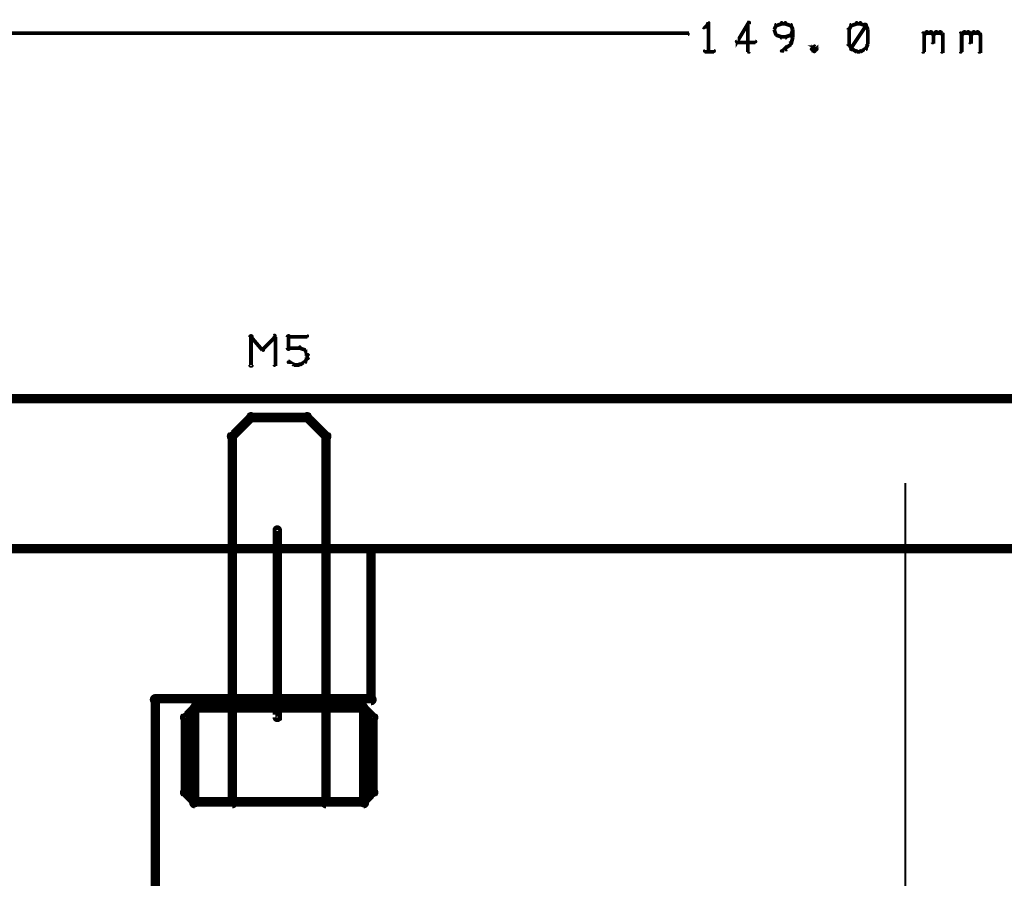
# Model space of a CAD drawing. Extents: x 35 to 575, y 26 to 553.
# Tile 6 of 125: x 125 to 178, y 85 to 131. Entities that reach past the tile are written whole.
import ezdxf

# ---------------------------------------------------------------- set-up
doc = ezdxf.new("R2010")
doc.units = 0
for name, color, linetype in [('DIMENSIONS', 3, 'CONTINUOUS'), ('DRAWING', 1, 'CONTINUOUS'), ('DRAWING2', 4, 'CONTINUOUS')]:
    doc.layers.add(name, color=color, linetype=linetype)

msp = doc.modelspace()

# ---------------------------------------------------------------- linework, layer by layer
at = {"layer": 'DIMENSIONS', "color": 94}
for points in [[(161.9, 130.5, 0.1, 0.1, 1), (161.9, 130.6, 0, 0, 0), (161.9, 130.5, 0, 0, 0), (161.9, 130.5, 0.2, 0.2, 0), (161.7, 130.3, 0.2, 0.2, 0), (161.7, 130.3, 0, 0, 0), (161.7, 130.3, 0.1, 0.1, 0), (161.6, 130.3, 0.1, 0.1, 1), (161.7, 130.3, 0, 0, 0)], [(161.8, 129, 0.1, 0.1, 1), (161.9, 129, 0, 0, 0), (161.9, 129, 0, 0, 0), (161.9, 129, 0.2, 0.2, 0), (161.9, 130.5, 0.2, 0.2, 0), (161.9, 130.5, 0, 0, 0), (161.9, 130.5, 0.1, 0.1, 0), (161.9, 130.5, 0.1, 0.1, 1), (161.8, 130.5, 0, 0, 0)], [(164.1, 130.5, 0.1, 0.1, 1), (164, 130.6, 0, 0, 0), (164, 130.5, 0, 0, 0), (164, 130.5, 0.2, 0.2, 0), (163.4, 129.5, 0.2, 0.2, 0), (163.4, 129.5, 0, 0, 0), (163.4, 129.5, 0.1, 0.1, 0), (163.4, 129.6, 0.1, 0.1, 1), (163.4, 129.5, 0, 0, 0)], [(164, 129, 0.1, 0.1, 1), (164.1, 129, 0, 0, 0), (164, 129, 0, 0, 0), (164, 129, 0.2, 0.2, 0), (164, 130.5, 0.2, 0.2, 0), (164, 130.5, 0, 0, 0), (164, 130.5, 0.1, 0.1, 0), (164.1, 130.5, 0.1, 0.1, 1), (164, 130.5, 0, 0, 0)], [(165.6, 130.4, 0.1, 0.1, 1), (165.5, 130.4, 0, 0, 0), (165.5, 130.4, 0, 0, 0), (165.5, 130.4, 0.2, 0.2, 0), (165.4, 130.2, 0.2, 0.2, 0), (165.4, 130.2, 0, 0, 0), (165.4, 130.2, 0.1, 0.1, 0), (165.4, 130.2, 0.1, 0.1, 1), (165.4, 130.2, 0, 0, 0)], [(165.4, 130.2, 0.1, 0.1, 1), (165.4, 130.2, 0, 0, 0), (165.4, 130.2, 0, 0, 0), (165.4, 130.2, 0.2, 0.2, 0), (165.5, 129.9, 0.2, 0.2, 0), (165.5, 129.9, 0, 0, 0), (165.5, 129.9, 0.1, 0.1, 0), (165.5, 129.9, 0.1, 0.1, 1), (165.6, 129.9, 0, 0, 0)], [(165.8, 130.5, 0.1, 0.1, 1), (165.8, 130.6, 0, 0, 0), (165.8, 130.5, 0, 0, 0), (165.8, 130.5, 0.2, 0.2, 0), (165.5, 130.4, 0.2, 0.2, 0), (165.5, 130.4, 0, 0, 0), (165.5, 130.4, 0.1, 0.1, 0), (165.5, 130.5, 0.1, 0.1, 1), (165.5, 130.4, 0, 0, 0)], [(166, 130.5, 0.1, 0.1, 1), (166, 130.6, 0, 0, 0), (166, 130.5, 0, 0, 0), (166, 130.5, 0.2, 0.2, 0), (165.8, 130.5, 0.2, 0.2, 0), (165.8, 130.5, 0, 0, 0), (165.8, 130.5, 0.1, 0.1, 0), (165.8, 130.6, 0.1, 0.1, 1), (165.8, 130.5, 0, 0, 0)], [(166.3, 130.4, 0.1, 0.1, 1), (166.3, 130.5, 0, 0, 0), (166.3, 130.4, 0, 0, 0), (166.3, 130.4, 0.2, 0.2, 0), (166, 130.5, 0.2, 0.2, 0), (166, 130.5, 0, 0, 0), (166, 130.5, 0.1, 0.1, 0), (166, 130.6, 0.1, 0.1, 1), (166, 130.5, 0, 0, 0)], [(166.4, 130.2, 0.1, 0.1, 1), (166.4, 130.2, 0, 0, 0), (166.4, 130.2, 0, 0, 0), (166.4, 130.2, 0.2, 0.2, 0), (166.3, 130.4, 0.2, 0.2, 0), (166.3, 130.4, 0, 0, 0), (166.3, 130.4, 0.1, 0.1, 0), (166.3, 130.4, 0.1, 0.1, 1), (166.2, 130.4, 0, 0, 0)], [(166.2, 129.9, 0.1, 0.1, 1), (166.3, 129.9, 0, 0, 0), (166.3, 129.9, 0, 0, 0), (166.3, 129.9, 0.2, 0.2, 0), (166.4, 130.2, 0.2, 0.2, 0), (166.4, 130.2, 0, 0, 0), (166.4, 130.2, 0.1, 0.1, 0), (166.4, 130.2, 0.1, 0.1, 1), (166.4, 130.2, 0, 0, 0)], [(166.3, 129.8, 0.1, 0.1, 1), (166.4, 129.8, 0, 0, 0), (166.4, 129.8, 0, 0, 0), (166.4, 129.8, 0.2, 0.2, 0), (166.4, 130.2, 0.2, 0.2, 0), (166.4, 130.2, 0, 0, 0), (166.4, 130.2, 0.1, 0.1, 0), (166.4, 130.2, 0.1, 0.1, 1), (166.3, 130.2, 0, 0, 0)], [(169.4, 130.2, 0.1, 0.1, 1), (169.3, 130.2, 0, 0, 0), (169.4, 130.2, 0, 0, 0), (169.4, 130.2, 0.2, 0.2, 0), (169.4, 129.4, 0.2, 0.2, 0), (169.4, 129.4, 0, 0, 0), (169.4, 129.4, 0.1, 0.1, 0), (169.3, 129.4, 0.1, 0.1, 1), (169.4, 129.4, 0, 0, 0)], [(169.6, 130.4, 0.1, 0.1, 1), (169.5, 130.4, 0, 0, 0), (169.5, 130.4, 0, 0, 0), (169.5, 130.4, 0.2, 0.2, 0), (169.4, 130.2, 0.2, 0.2, 0), (169.4, 130.2, 0, 0, 0), (169.4, 130.2, 0.1, 0.1, 0), (169.4, 130.2, 0.1, 0.1, 1), (169.4, 130.2, 0, 0, 0)], [(169.8, 130.5, 0.1, 0.1, 1), (169.8, 130.6, 0, 0, 0), (169.8, 130.5, 0, 0, 0), (169.8, 130.5, 0.2, 0.2, 0), (169.5, 130.4, 0.2, 0.2, 0), (169.5, 130.4, 0, 0, 0), (169.5, 130.4, 0.1, 0.1, 0), (169.5, 130.5, 0.1, 0.1, 1), (169.5, 130.4, 0, 0, 0)], [(169.5, 129.2, 0.1, 0.1, 1), (169.6, 129.1, 0, 0, 0), (169.5, 129.2, 0, 0, 0), (169.5, 129.2, 0.2, 0.2, 0), (170.3, 130.4, 0.2, 0.2, 0), (170.3, 130.4, 0, 0, 0), (170.3, 130.4, 0.1, 0.1, 0), (170.3, 130.4, 0.1, 0.1, 1), (170.2, 130.5, 0, 0, 0)], [(170, 130.5, 0.1, 0.1, 1), (170, 130.6, 0, 0, 0), (170, 130.5, 0, 0, 0), (170, 130.5, 0.2, 0.2, 0), (169.8, 130.5, 0.2, 0.2, 0), (169.8, 130.5, 0, 0, 0), (169.8, 130.5, 0.1, 0.1, 0), (169.8, 130.6, 0.1, 0.1, 1), (169.8, 130.5, 0, 0, 0)], [(170.3, 130.4, 0.1, 0.1, 1), (170.3, 130.5, 0, 0, 0), (170.3, 130.4, 0, 0, 0), (170.3, 130.4, 0.2, 0.2, 0), (170, 130.5, 0.2, 0.2, 0), (170, 130.5, 0, 0, 0), (170, 130.5, 0.1, 0.1, 0), (170, 130.6, 0.1, 0.1, 1), (170, 130.5, 0, 0, 0)], [(170.4, 130.2, 0.1, 0.1, 1), (170.4, 130.2, 0, 0, 0), (170.4, 130.2, 0, 0, 0), (170.4, 130.2, 0.2, 0.2, 0), (170.3, 130.4, 0.2, 0.2, 0), (170.3, 130.4, 0, 0, 0), (170.3, 130.4, 0.1, 0.1, 0), (170.3, 130.4, 0.1, 0.1, 1), (170.2, 130.4, 0, 0, 0)], [(170.3, 129.4, 0.1, 0.1, 1), (170.4, 129.4, 0, 0, 0), (170.4, 129.4, 0, 0, 0), (170.4, 129.4, 0.2, 0.2, 0), (170.4, 130.2, 0.2, 0.2, 0), (170.4, 130.2, 0, 0, 0), (170.4, 130.2, 0.1, 0.1, 0), (170.4, 130.2, 0.1, 0.1, 1), (170.3, 130.2, 0, 0, 0)], [(95.8, 130, 0.1, 0.1, 1), (95.8, 129.9, 0, 0, 0), (95.8, 130, 0, 0, 0), (95.8, 130, 0.2, 0.2, 0), (160.8, 130, 0.2, 0.2, 0), (160.8, 130, 0, 0, 0), (160.8, 130, 0.1, 0.1, 0), (160.8, 129.9, 0.1, 0.1, 1), (160.8, 130, 0, 0, 0)], [(165.5, 130, 0.1, 0.1, 1), (165.5, 129.9, 0, 0, 0), (165.5, 129.9, 0, 0, 0), (165.5, 129.9, 0.2, 0.2, 0), (165.8, 129.8, 0.2, 0.2, 0), (165.8, 129.8, 0, 0, 0), (165.8, 129.8, 0.1, 0.1, 0), (165.8, 129.8, 0.1, 0.1, 1), (165.8, 129.8, 0, 0, 0)], [(165.8, 129.8, 0.1, 0.1, 1), (165.8, 129.7, 0, 0, 0), (165.8, 129.8, 0, 0, 0), (165.8, 129.8, 0.2, 0.2, 0), (166, 129.8, 0.2, 0.2, 0), (166, 129.8, 0, 0, 0), (166, 129.8, 0.1, 0.1, 0), (166, 129.7, 0.1, 0.1, 1), (166, 129.8, 0, 0, 0)], [(166, 129.8, 0.1, 0.1, 1), (166, 129.8, 0, 0, 0), (166, 129.8, 0, 0, 0), (166, 129.8, 0.2, 0.2, 0), (166.3, 129.9, 0.2, 0.2, 0), (166.3, 129.9, 0, 0, 0), (166.3, 129.9, 0.1, 0.1, 0), (166.3, 129.9, 0.1, 0.1, 1), (166.3, 130, 0, 0, 0)], [(166.2, 129.4, 0.1, 0.1, 1), (166.3, 129.4, 0, 0, 0), (166.3, 129.4, 0, 0, 0), (166.3, 129.4, 0.2, 0.2, 0), (166.4, 129.8, 0.2, 0.2, 0), (166.4, 129.8, 0, 0, 0), (166.4, 129.8, 0.1, 0.1, 0), (166.4, 129.8, 0.1, 0.1, 1), (166.4, 129.8, 0, 0, 0)], [(173.3, 129, 0.1, 0.1, 1), (173.4, 129, 0, 0, 0), (173.4, 129, 0, 0, 0), (173.4, 129, 0.2, 0.2, 0), (173.4, 130, 0.2, 0.2, 0), (173.4, 130, 0, 0, 0), (173.4, 130, 0.1, 0.1, 0), (173.4, 130, 0.1, 0.1, 1), (173.3, 130, 0, 0, 0)], [(173.4, 130, 0.1, 0.1, 1), (173.4, 129.9, 0, 0, 0), (173.4, 129.9, 0, 0, 0), (173.4, 129.9, 0.2, 0.2, 0), (173.5, 130, 0.2, 0.2, 0), (173.5, 130, 0, 0, 0), (173.5, 130, 0.1, 0.1, 0), (173.6, 130, 0.1, 0.1, 1), (173.5, 130.1, 0, 0, 0)], [(173.5, 130.1, 0.1, 0.1, 1), (173.5, 130, 0, 0, 0), (173.5, 130, 0, 0, 0), (173.5, 130, 0.2, 0.2, 0), (173.8, 130, 0.2, 0.2, 0), (173.8, 130, 0, 0, 0), (173.8, 130, 0.1, 0.1, 0), (173.8, 130, 0.1, 0.1, 1), (173.8, 130.1, 0, 0, 0)], [(173.8, 130.1, 0.1, 0.1, 1), (173.7, 130, 0, 0, 0), (173.8, 130, 0, 0, 0), (173.8, 130, 0.2, 0.2, 0), (173.9, 129.9, 0.2, 0.2, 0), (173.9, 129.9, 0, 0, 0), (173.9, 129.9, 0.1, 0.1, 0), (173.9, 129.9, 0.1, 0.1, 1), (173.9, 130, 0, 0, 0)], [(173.9, 129.9, 0.1, 0.1, 1), (173.8, 129.9, 0, 0, 0), (173.9, 129.9, 0, 0, 0), (173.9, 129.9, 0.2, 0.2, 0), (173.9, 129.5, 0.2, 0.2, 0), (173.9, 129.5, 0, 0, 0), (173.9, 129.5, 0.1, 0.1, 0), (173.8, 129.5, 0.1, 0.1, 1), (173.9, 129.5, 0, 0, 0)], [(173.9, 130, 0.1, 0.1, 1), (173.9, 129.9, 0, 0, 0), (173.9, 129.9, 0, 0, 0), (173.9, 129.9, 0.2, 0.2, 0), (174, 130, 0.2, 0.2, 0), (174, 130, 0, 0, 0), (174, 130, 0.1, 0.1, 0), (174.1, 130, 0.1, 0.1, 1), (174, 130.1, 0, 0, 0)], [(174, 130.1, 0.1, 0.1, 1), (174, 130, 0, 0, 0), (174, 130, 0, 0, 0), (174, 130, 0.2, 0.2, 0), (174.3, 130, 0.2, 0.2, 0), (174.3, 130, 0, 0, 0), (174.3, 130, 0.1, 0.1, 0), (174.3, 130, 0.1, 0.1, 1), (174.3, 130.1, 0, 0, 0)], [(174.3, 130.1, 0.1, 0.1, 1), (174.2, 130, 0, 0, 0), (174.3, 130, 0, 0, 0), (174.3, 130, 0.2, 0.2, 0), (174.4, 129.9, 0.2, 0.2, 0), (174.4, 129.9, 0, 0, 0), (174.4, 129.9, 0.1, 0.1, 0), (174.4, 129.9, 0.1, 0.1, 1), (174.4, 130, 0, 0, 0)], [(174.4, 129.9, 0.1, 0.1, 1), (174.3, 129.9, 0, 0, 0), (174.4, 129.9, 0, 0, 0), (174.4, 129.9, 0.2, 0.2, 0), (174.4, 129, 0.2, 0.2, 0), (174.4, 129, 0, 0, 0), (174.4, 129, 0.1, 0.1, 0), (174.3, 129, 0.1, 0.1, 1), (174.4, 129, 0, 0, 0)], [(175.3, 129, 0.1, 0.1, 1), (175.4, 129, 0, 0, 0), (175.4, 129, 0, 0, 0), (175.4, 129, 0.2, 0.2, 0), (175.4, 130, 0.2, 0.2, 0), (175.4, 130, 0, 0, 0), (175.4, 130, 0.1, 0.1, 0), (175.4, 130, 0.1, 0.1, 1), (175.3, 130, 0, 0, 0)], [(175.4, 130, 0.1, 0.1, 1), (175.4, 129.9, 0, 0, 0), (175.4, 129.9, 0, 0, 0), (175.4, 129.9, 0.2, 0.2, 0), (175.5, 130, 0.2, 0.2, 0), (175.5, 130, 0, 0, 0), (175.5, 130, 0.1, 0.1, 0), (175.6, 130, 0.1, 0.1, 1), (175.5, 130.1, 0, 0, 0)], [(175.5, 130.1, 0.1, 0.1, 1), (175.5, 130, 0, 0, 0), (175.5, 130, 0, 0, 0), (175.5, 130, 0.2, 0.2, 0), (175.8, 130, 0.2, 0.2, 0), (175.8, 130, 0, 0, 0), (175.8, 130, 0.1, 0.1, 0), (175.8, 130, 0.1, 0.1, 1), (175.8, 130.1, 0, 0, 0)], [(175.8, 130.1, 0.1, 0.1, 1), (175.7, 130, 0, 0, 0), (175.8, 130, 0, 0, 0), (175.8, 130, 0.2, 0.2, 0), (175.9, 129.9, 0.2, 0.2, 0), (175.9, 129.9, 0, 0, 0), (175.9, 129.9, 0.1, 0.1, 0), (175.9, 129.9, 0.1, 0.1, 1), (175.9, 130, 0, 0, 0)], [(175.9, 129.9, 0.1, 0.1, 1), (175.8, 129.9, 0, 0, 0), (175.9, 129.9, 0, 0, 0), (175.9, 129.9, 0.2, 0.2, 0), (175.9, 129.5, 0.2, 0.2, 0), (175.9, 129.5, 0, 0, 0), (175.9, 129.5, 0.1, 0.1, 0), (175.8, 129.5, 0.1, 0.1, 1), (175.9, 129.5, 0, 0, 0)], [(175.9, 130, 0.1, 0.1, 1), (175.9, 129.9, 0, 0, 0), (175.9, 129.9, 0, 0, 0), (175.9, 129.9, 0.2, 0.2, 0), (176, 130, 0.2, 0.2, 0), (176, 130, 0, 0, 0), (176, 130, 0.1, 0.1, 0), (176.1, 130, 0.1, 0.1, 1), (176, 130.1, 0, 0, 0)], [(176, 130.1, 0.1, 0.1, 1), (176, 130, 0, 0, 0), (176, 130, 0, 0, 0), (176, 130, 0.2, 0.2, 0), (176.3, 130, 0.2, 0.2, 0), (176.3, 130, 0, 0, 0), (176.3, 130, 0.1, 0.1, 0), (176.3, 130, 0.1, 0.1, 1), (176.3, 130.1, 0, 0, 0)], [(176.3, 130.1, 0.1, 0.1, 1), (176.2, 130, 0, 0, 0), (176.3, 130, 0, 0, 0), (176.3, 130, 0.2, 0.2, 0), (176.4, 129.9, 0.2, 0.2, 0), (176.4, 129.9, 0, 0, 0), (176.4, 129.9, 0.1, 0.1, 0), (176.4, 129.9, 0.1, 0.1, 1), (176.4, 130, 0, 0, 0)], [(176.4, 129.9, 0.1, 0.1, 1), (176.3, 129.9, 0, 0, 0), (176.4, 129.9, 0, 0, 0), (176.4, 129.9, 0.2, 0.2, 0), (176.4, 129, 0.2, 0.2, 0), (176.4, 129, 0, 0, 0), (176.4, 129, 0.1, 0.1, 0), (176.3, 129, 0.1, 0.1, 1), (176.4, 129, 0, 0, 0)], [(161.7, 129.1, 0.1, 0.1, 1), (161.7, 129, 0, 0, 0), (161.7, 129, 0, 0, 0), (161.7, 129, 0.2, 0.2, 0), (162.2, 129, 0.2, 0.2, 0), (162.2, 129, 0, 0, 0), (162.2, 129, 0.1, 0.1, 0), (162.2, 129, 0.1, 0.1, 1), (162.2, 129.1, 0, 0, 0)], [(163.4, 129.6, 0.1, 0.1, 1), (163.4, 129.5, 0, 0, 0), (163.4, 129.5, 0, 0, 0), (163.4, 129.5, 0.2, 0.2, 0), (164.4, 129.5, 0.2, 0.2, 0), (164.4, 129.5, 0, 0, 0), (164.4, 129.5, 0.1, 0.1, 0), (164.4, 129.5, 0.1, 0.1, 1), (164.4, 129.6, 0, 0, 0)], [(165.8, 129.1, 0.1, 0.1, 1), (165.8, 129, 0, 0, 0), (165.8, 129, 0, 0, 0), (165.8, 129, 0.2, 0.2, 0), (166, 129.2, 0.2, 0.2, 0), (166, 129.2, 0, 0, 0), (166, 129.2, 0.1, 0.1, 0), (166, 129.1, 0.1, 0.1, 1), (166, 129.2, 0, 0, 0)], [(166, 129.2, 0.1, 0.1, 1), (166.1, 129.1, 0, 0, 0), (166, 129.2, 0, 0, 0), (166, 129.2, 0.2, 0.2, 0), (166.3, 129.4, 0.2, 0.2, 0), (166.3, 129.4, 0, 0, 0), (166.3, 129.4, 0.1, 0.1, 0), (166.3, 129.4, 0.1, 0.1, 1), (166.2, 129.5, 0, 0, 0)], [(167.6, 129.1, 0.1, 0.1, 1), (167.7, 129.2, 0, 0, 0), (167.7, 129.2, 0, 0, 0), (167.7, 129.2, 0.2, 0.2, 0), (167.5, 129.3, 0.2, 0.2, 0), (167.5, 129.3, 0, 0, 0), (167.5, 129.3, 0.1, 0.1, 0), (167.6, 129.3, 0.1, 0.1, 1), (167.5, 129.3, 0, 0, 0)], [(167.6, 129.3, 0.1, 0.1, 1), (167.5, 129.3, 0, 0, 0), (167.5, 129.3, 0, 0, 0), (167.5, 129.3, 0.2, 0.2, 0), (167.4, 129.2, 0.2, 0.2, 0), (167.4, 129.2, 0, 0, 0), (167.4, 129.2, 0.1, 0.1, 0), (167.4, 129.2, 0.1, 0.1, 1), (167.4, 129.1, 0, 0, 0)], [(167.4, 129.2, 0.1, 0.1, 1), (167.4, 129.1, 0, 0, 0), (167.4, 129.2, 0, 0, 0), (167.4, 129.2, 0.2, 0.2, 0), (167.5, 129, 0.2, 0.2, 0), (167.5, 129, 0, 0, 0), (167.5, 129, 0.1, 0.1, 0), (167.5, 129, 0.1, 0.1, 1), (167.6, 129.1, 0, 0, 0)], [(167.5, 129.1, 0.1, 0.1, 1), (167.6, 129, 0, 0, 0), (167.5, 129, 0, 0, 0), (167.5, 129, 0.2, 0.2, 0), (167.7, 129.2, 0.2, 0.2, 0), (167.7, 129.2, 0, 0, 0), (167.7, 129.2, 0.1, 0.1, 0), (167.7, 129.1, 0.1, 0.1, 1), (167.6, 129.2, 0, 0, 0)], [(169.4, 129.4, 0.1, 0.1, 1), (169.4, 129.4, 0, 0, 0), (169.4, 129.4, 0, 0, 0), (169.4, 129.4, 0.2, 0.2, 0), (169.5, 129.2, 0.2, 0.2, 0), (169.5, 129.2, 0, 0, 0), (169.5, 129.2, 0.1, 0.1, 0), (169.5, 129.2, 0.1, 0.1, 1), (169.6, 129.2, 0, 0, 0)], [(169.5, 129.2, 0.1, 0.1, 1), (169.5, 129.1, 0, 0, 0), (169.5, 129.2, 0, 0, 0), (169.5, 129.2, 0.2, 0.2, 0), (169.8, 129, 0.2, 0.2, 0), (169.8, 129, 0, 0, 0), (169.8, 129, 0.1, 0.1, 0), (169.8, 129, 0.1, 0.1, 1), (169.8, 129.1, 0, 0, 0)], [(169.8, 129.1, 0.1, 0.1, 1), (169.8, 129, 0, 0, 0), (169.8, 129, 0, 0, 0), (169.8, 129, 0.2, 0.2, 0), (170, 129, 0.2, 0.2, 0), (170, 129, 0, 0, 0), (170, 129, 0.1, 0.1, 0), (170, 129, 0.1, 0.1, 1), (170, 129.1, 0, 0, 0)], [(170, 129.1, 0.1, 0.1, 1), (170, 129, 0, 0, 0), (170, 129, 0, 0, 0), (170, 129, 0.2, 0.2, 0), (170.3, 129.2, 0.2, 0.2, 0), (170.3, 129.2, 0, 0, 0), (170.3, 129.2, 0.1, 0.1, 0), (170.3, 129.1, 0.1, 0.1, 1), (170.3, 129.2, 0, 0, 0)], [(170.2, 129.2, 0.1, 0.1, 1), (170.3, 129.2, 0, 0, 0), (170.3, 129.2, 0, 0, 0), (170.3, 129.2, 0.2, 0.2, 0), (170.4, 129.4, 0.2, 0.2, 0), (170.4, 129.4, 0, 0, 0), (170.4, 129.4, 0.1, 0.1, 0), (170.4, 129.4, 0.1, 0.1, 1), (170.4, 129.4, 0, 0, 0)], [(172.4, 106, 0.1, 0.1, 1), (172.4, 106, 0, 0, 0), (172.4, 106, 0, 0, 0), (172.4, 106, 0.1, 0.1, 0), (172.4, 47, 0.1, 0.1, 0), (172.4, 47, 0, 0, 0), (172.4, 47, 0.1, 0.1, 0), (172.4, 47, 0.1, 0.1, 1), (172.4, 47, 0, 0, 0)]]:
    msp.add_lwpolyline(points, format="xyseb", dxfattribs=at)
at = {"layer": 'DRAWING', "color": 2}
msp.add_lwpolyline([(139, 103.5, 0.3, 0.3, 1), (138.8, 103.5, 0, 0, 0), (138.9, 103.5, 0, 0, 0), (138.9, 103.5, 0.5, 0.5, 0), (138.9, 93.5, 0.5, 0.5, 0), (138.9, 93.5, 0, 0, 0), (138.9, 93.5, 0.3, 0.3, 0), (138.8, 93.5, 0.3, 0.3, 1), (139, 93.5, 0, 0, 0)], format="xyseb", dxfattribs=at)
at = {"layer": 'DRAWING2', "color": 171}
for points in [[(137.4, 112.3, 0.1, 0.1, 1), (137.6, 112.3, 0, 0, 0), (137.5, 112.3, 0, 0, 0), (137.5, 112.3, 0.2, 0.2, 0), (137.5, 113.8, 0.2, 0.2, 0), (137.5, 113.8, 0, 0, 0), (137.5, 113.8, 0.1, 0.1, 0), (137.6, 113.8, 0.1, 0.1, 1), (137.4, 113.8, 0, 0, 0)], [(137.5, 113.9, 0.1, 0.1, 1), (137.5, 113.8, 0, 0, 0), (137.5, 113.8, 0, 0, 0), (137.5, 113.8, 0.2, 0.2, 0), (138.1, 113.1, 0.2, 0.2, 0), (138.1, 113.1, 0, 0, 0), (138.1, 113.1, 0.1, 0.1, 0), (138.1, 113.1, 0.1, 0.1, 1), (138.2, 113.1, 0, 0, 0)], [(138.1, 113.1, 0.1, 0.1, 1), (138.2, 113.1, 0, 0, 0), (138.1, 113.1, 0, 0, 0), (138.1, 113.1, 0.2, 0.2, 0), (138.8, 113.8, 0.2, 0.2, 0), (138.8, 113.8, 0, 0, 0), (138.8, 113.8, 0.1, 0.1, 0), (138.8, 113.8, 0.1, 0.1, 1), (138.7, 113.9, 0, 0, 0)], [(139.4, 113.2, 0.1, 0.1, 1), (139.6, 113.2, 0, 0, 0), (139.5, 113.2, 0, 0, 0), (139.5, 113.2, 0.2, 0.2, 0), (139.5, 113.8, 0.2, 0.2, 0), (139.5, 113.8, 0, 0, 0), (139.5, 113.8, 0.1, 0.1, 0), (139.6, 113.8, 0.1, 0.1, 1), (139.4, 113.8, 0, 0, 0)], [(139.5, 113.9, 0.1, 0.1, 1), (139.5, 113.8, 0, 0, 0), (139.5, 113.8, 0, 0, 0), (139.5, 113.8, 0.2, 0.2, 0), (140.5, 113.8, 0.2, 0.2, 0), (140.5, 113.8, 0, 0, 0), (140.5, 113.8, 0.1, 0.1, 0), (140.5, 113.8, 0.1, 0.1, 1), (140.5, 113.9, 0, 0, 0)], [(138.8, 113.8, 0.1, 0.1, 1), (138.7, 113.8, 0, 0, 0), (138.8, 113.8, 0, 0, 0), (138.8, 113.8, 0.2, 0.2, 0), (138.8, 112.3, 0.2, 0.2, 0), (138.8, 112.3, 0, 0, 0), (138.8, 112.3, 0.1, 0.1, 0), (138.7, 112.3, 0.1, 0.1, 1), (138.8, 112.3, 0, 0, 0)], [(140.1, 113.2, 0.1, 0.1, 1), (140.1, 113.3, 0, 0, 0), (140.1, 113.2, 0, 0, 0), (140.1, 113.2, 0.2, 0.2, 0), (139.5, 113.2, 0.2, 0.2, 0), (139.5, 113.2, 0, 0, 0), (139.5, 113.2, 0.1, 0.1, 0), (139.5, 113.3, 0.1, 0.1, 1), (139.5, 113.2, 0, 0, 0)], [(140.4, 113.1, 0.1, 0.1, 1), (140.4, 113.1, 0, 0, 0), (140.4, 113.1, 0, 0, 0), (140.4, 113.1, 0.2, 0.2, 0), (140.1, 113.2, 0.2, 0.2, 0), (140.1, 113.2, 0, 0, 0), (140.1, 113.2, 0.1, 0.1, 0), (140.1, 113.3, 0.1, 0.1, 1), (140.1, 113.2, 0, 0, 0)], [(140.5, 112.8, 0.1, 0.1, 1), (140.5, 112.9, 0, 0, 0), (140.5, 112.8, 0, 0, 0), (140.5, 112.8, 0.2, 0.2, 0), (140.4, 113.1, 0.2, 0.2, 0), (140.4, 113.1, 0, 0, 0), (140.4, 113.1, 0.1, 0.1, 0), (140.4, 113.1, 0.1, 0.1, 1), (140.3, 113.1, 0, 0, 0)], [(140.4, 112.7, 0.1, 0.1, 1), (140.6, 112.7, 0, 0, 0), (140.5, 112.7, 0, 0, 0), (140.5, 112.7, 0.2, 0.2, 0), (140.5, 112.8, 0.2, 0.2, 0), (140.5, 112.8, 0, 0, 0), (140.5, 112.8, 0.1, 0.1, 0), (140.6, 112.8, 0.1, 0.1, 1), (140.4, 112.8, 0, 0, 0)], [(139.5, 112.5, 0.1, 0.1, 1), (139.5, 112.4, 0, 0, 0), (139.5, 112.5, 0, 0, 0), (139.5, 112.5, 0.2, 0.2, 0), (139.8, 112.3, 0.2, 0.2, 0), (139.8, 112.3, 0, 0, 0), (139.8, 112.3, 0.1, 0.1, 0), (139.7, 112.3, 0.1, 0.1, 1), (139.8, 112.4, 0, 0, 0)], [(139.8, 112.4, 0.1, 0.1, 1), (139.8, 112.3, 0, 0, 0), (139.8, 112.3, 0, 0, 0), (139.8, 112.3, 0.2, 0.2, 0), (140.1, 112.3, 0.2, 0.2, 0), (140.1, 112.3, 0, 0, 0), (140.1, 112.3, 0.1, 0.1, 0), (140.1, 112.3, 0.1, 0.1, 1), (140.1, 112.4, 0, 0, 0)], [(140.1, 112.4, 0.1, 0.1, 1), (140.1, 112.3, 0, 0, 0), (140.1, 112.3, 0, 0, 0), (140.1, 112.3, 0.2, 0.2, 0), (140.4, 112.5, 0.2, 0.2, 0), (140.4, 112.5, 0, 0, 0), (140.4, 112.5, 0.1, 0.1, 0), (140.4, 112.4, 0.1, 0.1, 1), (140.4, 112.5, 0, 0, 0)], [(140.3, 112.5, 0.1, 0.1, 1), (140.4, 112.5, 0, 0, 0), (140.4, 112.5, 0, 0, 0), (140.4, 112.5, 0.2, 0.2, 0), (140.5, 112.7, 0.2, 0.2, 0), (140.5, 112.7, 0, 0, 0), (140.5, 112.7, 0.1, 0.1, 0), (140.5, 112.7, 0.1, 0.1, 1), (140.5, 112.7, 0, 0, 0)], [(249.9, 110.5, 0.5, 0.5, 0), (94.9, 110.5, 0, 0, 0), (94.9, 110.5, 0.3, 0.3, 0), (94.9, 110.6, 0.3, 0.3, 1), (94.9, 110.3, 0, 0, 0), (95, 110.5, 0.3, 0.3, 1), (94.8, 110.5, 0, 0, 0), (94.9, 110.5, 0, 0, 0), (94.9, 110.5, 0.5, 0.5, 0), (94.9, 102.5, 0.5, 0.5, 0), (94.9, 102.5, 0, 0, 0), (94.9, 102.5, 0.3, 0.3, 0), (94.8, 102.5, 0.3, 0.3, 1), (95, 102.5, 0, 0, 0), (94.9, 102.6, 0.3, 0.3, 1), (94.9, 102.3, 0, 0, 0), (94.9, 102.5, 0, 0, 0), (94.9, 102.5, 0.5, 0.5, 0), (249.9, 102.5, 0, 0, 0)], [(132.4, 58.5, 0.5, 0.5, 0), (132.4, 94.5, 0, 0, 0), (132.4, 94.5, 0.3, 0.3, 0), (132.3, 94.5, 0.3, 0.3, -1), (132.5, 94.5, 0, 0, 0), (132.4, 94.3, 0.3, 0.3, -1), (132.4, 94.6, 0, 0, 0), (132.4, 94.5, 0, 0, 0), (132.4, 94.5, 0.5, 0.5, 0), (143.9, 94.5, 0, 0, 0), (143.9, 94.5, 0.3, 0.3, 0), (143.9, 94.6, 0.3, 0.3, -1), (143.9, 94.3, 0, 0, 0), (144, 94.5, 0.3, 0.3, -1), (143.8, 94.5, 0, 0, 0), (143.9, 94.5, 0, 0, 0), (143.9, 94.5, 0.5, 0.5, 0), (143.9, 102.5, 0.5, 0.5, 0), (143.9, 102.5, 0, 0, 0), (143.9, 102.5, 0.3, 0.3, 0), (143.8, 102.5, 0.3, 0.3, -1), (144, 102.5, 0, 0, 0), (143.9, 102.3, 0.3, 0.3, 1), (143.9, 102.6, 0, 0, 0), (143.9, 102.5, 0, 0, 0), (143.9, 102.5, 0.5, 0.5, 0), (95.9, 102.5, 0, 0, 0)]]:
    msp.add_lwpolyline(points, format="xyseb", dxfattribs=at)
for points in [[(141.4, 94, 0.3, 0.3, 1), (141.6, 94, 0, 0, 0), (141.5, 94, 0, 0, 0), (141.5, 94, 0.5, 0.5, 0), (141.5, 108.5, 0, 0, 0), (141.5, 108.5, 0.3, 0.3, 0), (141.6, 108.5, 0.3, 0.3, 1), (141.4, 108.5, 0, 0, 0), (141.4, 108.4, 0.3, 0.3, 1), (141.6, 108.6, 0, 0, 0), (141.5, 108.5, 0, 0, 0), (141.5, 108.5, 0.5, 0.5, 0), (140.5, 109.5, 0, 0, 0), (140.5, 109.5, 0.3, 0.3, 0), (140.6, 109.6, 0.3, 0.3, 1), (140.4, 109.4, 0, 0, 0), (140.5, 109.3, 0.3, 0.3, 1), (140.5, 109.6, 0, 0, 0), (140.5, 109.5, 0, 0, 0), (140.5, 109.5, 0.5, 0.5, 0), (137.5, 109.5, 0, 0, 0), (137.5, 109.5, 0.3, 0.3, 0), (137.5, 109.6, 0.3, 0.3, 1), (137.5, 109.3, 0, 0, 0), (137.6, 109.4, 0.3, 0.3, 1), (137.4, 109.6, 0, 0, 0), (137.5, 109.5, 0, 0, 0), (137.5, 109.5, 0.5, 0.5, 0), (136.5, 108.5, 0, 0, 0), (136.5, 108.5, 0.3, 0.3, 0), (136.4, 108.6, 0.3, 0.3, 1), (136.6, 108.4, 0, 0, 0), (136.6, 108.5, 0.3, 0.3, 1), (136.4, 108.5, 0, 0, 0), (136.5, 108.5, 0, 0, 0), (136.5, 108.5, 0.5, 0.5, 0), (136.5, 94, 0, 0, 0), (136.5, 94, 0.3, 0.3, 0), (136.4, 94, 0.3, 0.3, 1), (136.6, 94, 0, 0, 0), (136.5, 94.1, 0.3, 0.3, 1), (136.5, 93.8, 0, 0, 0), (136.5, 94, 0, 0, 0), (136.5, 94, 0.5, 0.5, 0), (141.5, 94, 0.5, 0.5, 0), (141.5, 94, 0, 0, 0), (141.5, 94, 0.3, 0.3, 0), (141.5, 93.8, 0.3, 0.3, 1), (141.5, 94.1, 0, 0, 0)], [(134.1, 93.5, 0.3, 0.3, 1), (133.9, 93.5, 0, 0, 0), (134, 93.5, 0, 0, 0), (134, 93.5, 0.5, 0.5, 0), (134, 89.5, 0, 0, 0), (134, 89.5, 0.3, 0.3, 0), (133.9, 89.5, 0.3, 0.3, 1), (134.1, 89.5, 0, 0, 0), (134.1, 89.6, 0.3, 0.3, 1), (133.9, 89.4, 0, 0, 0), (134, 89.5, 0, 0, 0), (134, 89.5, 0.5, 0.5, 0), (134.5, 89, 0, 0, 0), (134.5, 89, 0.3, 0.3, 0), (134.4, 88.9, 0.3, 0.3, 1), (134.6, 89.1, 0, 0, 0), (134.5, 89.1, 0.3, 0.3, 1), (134.5, 88.8, 0, 0, 0), (134.5, 89, 0, 0, 0), (134.5, 89, 0.5, 0.5, 0), (143.5, 89, 0, 0, 0), (143.5, 89, 0.3, 0.3, 0), (143.5, 88.8, 0.3, 0.3, 1), (143.5, 89.1, 0, 0, 0), (143.4, 89.1, 0.3, 0.3, 1), (143.6, 88.9, 0, 0, 0), (143.5, 89, 0, 0, 0), (143.5, 89, 0.5, 0.5, 0), (144, 89.5, 0, 0, 0), (144, 89.5, 0.3, 0.3, 0), (144.1, 89.4, 0.3, 0.3, 1), (143.9, 89.6, 0, 0, 0), (143.9, 89.5, 0.3, 0.3, 1), (144.1, 89.5, 0, 0, 0), (144, 89.5, 0, 0, 0), (144, 89.5, 0.5, 0.5, 0), (144, 93.5, 0, 0, 0), (144, 93.5, 0.3, 0.3, 0), (144.1, 93.5, 0.3, 0.3, 1), (143.9, 93.5, 0, 0, 0), (143.9, 93.4, 0.3, 0.3, 1), (144.1, 93.6, 0, 0, 0), (144, 93.5, 0, 0, 0), (144, 93.5, 0.5, 0.5, 0), (143.5, 94, 0, 0, 0), (143.5, 94, 0.3, 0.3, 0), (143.6, 94.1, 0.3, 0.3, 1), (143.4, 93.9, 0, 0, 0), (143.5, 93.8, 0.3, 0.3, 1), (143.5, 94.1, 0, 0, 0), (143.5, 94, 0, 0, 0), (143.5, 94, 0.5, 0.5, 0), (134.5, 94, 0, 0, 0), (134.5, 94, 0.3, 0.3, 0), (134.5, 94.1, 0.3, 0.3, 1), (134.5, 93.8, 0, 0, 0), (134.6, 93.9, 0.3, 0.3, 1), (134.4, 94.1, 0, 0, 0), (134.5, 94, 0, 0, 0), (134.5, 94, 0.5, 0.5, 0), (134, 93.5, 0.5, 0.5, 0), (134, 93.5, 0, 0, 0), (134, 93.5, 0.3, 0.3, 0), (133.9, 93.6, 0.3, 0.3, 1), (134.1, 93.4, 0, 0, 0)], [(134.6, 94, 0.3, 0.3, 1), (134.4, 94, 0, 0, 0), (134.5, 94, 0, 0, 0), (134.5, 94, 0.5, 0.5, 0), (134.5, 89, 0, 0, 0), (134.5, 89, 0.3, 0.3, 0), (134.4, 89, 0.3, 0.3, 1), (134.6, 89, 0, 0, 0), (134.5, 89.1, 0.3, 0.3, 1), (134.5, 88.8, 0, 0, 0), (134.5, 89, 0, 0, 0), (134.5, 89, 0.5, 0.5, 0), (136.5, 89, 0, 0, 0), (136.5, 89, 0.3, 0.3, 0), (136.5, 88.8, 0.3, 0.3, 1), (136.5, 89.1, 0, 0, 0), (136.4, 89, 0.3, 0.3, 1), (136.6, 89, 0, 0, 0), (136.5, 89, 0, 0, 0), (136.5, 89, 0.5, 0.5, 0), (136.5, 94, 0, 0, 0), (136.5, 94, 0.3, 0.3, 0), (136.6, 94, 0.3, 0.3, 1), (136.4, 94, 0, 0, 0), (136.5, 93.8, 0.3, 0.3, 1), (136.5, 94.1, 0, 0, 0), (136.5, 94, 0, 0, 0), (136.5, 94, 0.5, 0.5, 0), (134.5, 94, 0.5, 0.5, 0), (134.5, 94, 0, 0, 0), (134.5, 94, 0.3, 0.3, 0), (134.5, 94.1, 0.3, 0.3, 1), (134.5, 93.8, 0, 0, 0)], [(141.6, 94, 0.3, 0.3, 1), (141.4, 94, 0, 0, 0), (141.5, 94, 0, 0, 0), (141.5, 94, 0.5, 0.5, 0), (141.5, 89, 0, 0, 0), (141.5, 89, 0.3, 0.3, 0), (141.4, 89, 0.3, 0.3, 1), (141.6, 89, 0, 0, 0), (141.5, 89.1, 0.3, 0.3, 1), (141.5, 88.8, 0, 0, 0), (141.5, 89, 0, 0, 0), (141.5, 89, 0.5, 0.5, 0), (143.5, 89, 0, 0, 0), (143.5, 89, 0.3, 0.3, 0), (143.5, 88.8, 0.3, 0.3, 1), (143.5, 89.1, 0, 0, 0), (143.4, 89, 0.3, 0.3, 1), (143.6, 89, 0, 0, 0), (143.5, 89, 0, 0, 0), (143.5, 89, 0.5, 0.5, 0), (143.5, 94, 0, 0, 0), (143.5, 94, 0.3, 0.3, 0), (143.6, 94, 0.3, 0.3, 1), (143.4, 94, 0, 0, 0), (143.5, 93.8, 0.3, 0.3, 1), (143.5, 94.1, 0, 0, 0), (143.5, 94, 0, 0, 0), (143.5, 94, 0.5, 0.5, 0), (141.5, 94, 0.5, 0.5, 0), (141.5, 94, 0, 0, 0), (141.5, 94, 0.3, 0.3, 0), (141.5, 94.1, 0.3, 0.3, 1), (141.5, 93.8, 0, 0, 0)]]:
    msp.add_lwpolyline(points, format="xyseb", close=True, dxfattribs=at)

doc.saveas('drawing.dxf')
